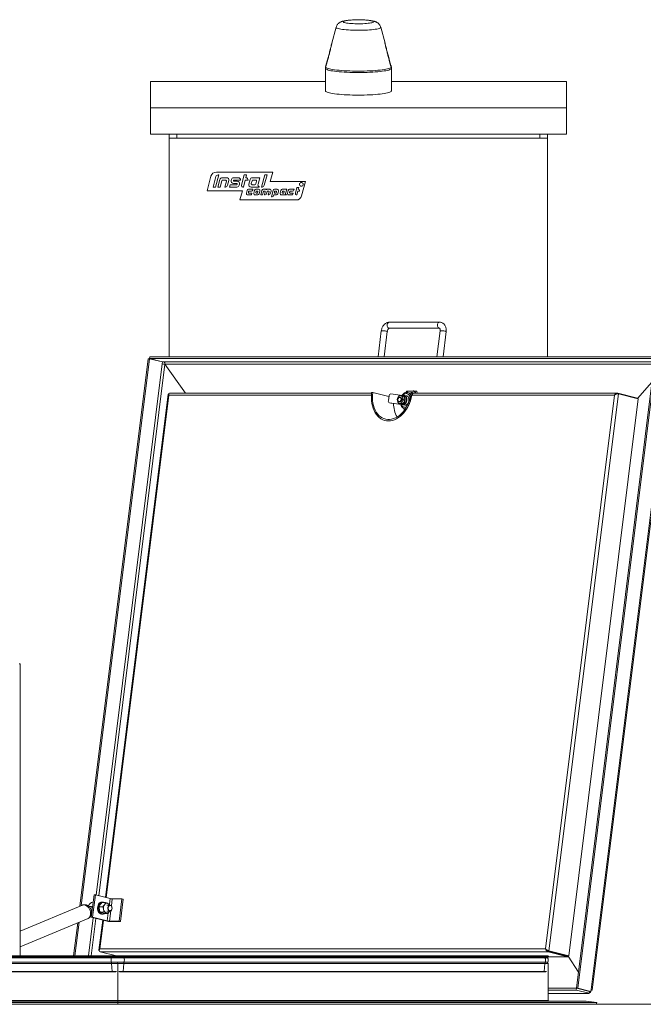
# Model space of a CAD drawing. Header units: millimetres. Extents: x 42 to 14105, y 484 to 9997.
# Tile 45 of 132: x 2131 to 2956, y 8696 to 9997. Entities that reach past the tile are written whole.
import ezdxf

# ---------------------------------------------------------------- set-up
doc = ezdxf.new("R2010")
doc.units = ezdxf.units.MM
doc.header["$LTSCALE"] = 25

msp = doc.modelspace()

# ---------------------------------------------------------------- linework, layer by layer
at = {"color": 7, "linetype": 'Continuous', "lineweight": 15}
for p, q in [((2549.639, 9987.18), (2543.941, 9966.007)), ((2614.26, 9966.007), (2608.562, 9987.18)), ((2535.601, 9934.914), (2535.601, 9932.931)), ((2535.601, 9932.931), (2535.601, 9903.183)), ((2535.894, 9936.1), (2535.627, 9935.11)), ((2536.157, 9936.553), (2536.508, 9936.553)), ((2622.044, 9936.553), (2621.693, 9936.553)), ((2622.574, 9935.11), (2622.308, 9936.1)), ((2622.601, 9932.931), (2622.601, 9934.914)), ((2622.601, 9903.183), (2622.601, 9932.931)), ((2535.601, 9915.688), (2304.101, 9915.688)), ((2304.101, 9880.688), (2304.101, 9915.688)), ((2854.101, 9915.688), (2622.601, 9915.688)), ((2854.101, 9880.688), (2854.101, 9915.688)), ((2854.101, 9880.688), (2304.101, 9880.688)), ((2304.101, 9845.688), (2304.101, 9880.688)), ((2854.101, 9845.688), (2854.101, 9880.688)), ((2854.101, 9845.688), (2304.101, 9845.688)), ((2329.101, 9845.688), (2329.101, 9840.688)), ((2329.101, 9840.688), (2329.101, 9551.61)), ((2329.101, 9840.688), (2829.101, 9840.688)), ((2339.101, 9840.688), (2339.101, 9845.688)), ((2819.101, 9845.688), (2819.101, 9840.688)), ((2829.101, 9840.688), (2829.101, 9845.688)), ((2829.101, 9840.688), (2829.101, 9551.61)), ((2379.101, 9771.16), (2384.212, 9790.234)), ((2387.16, 9776.066), (2390.823, 9789.737)), ((2390.226, 9776.066), (2394.498, 9792.009)), ((2391.319, 9795.688), (2465.783, 9795.688)), ((2393.785, 9792.009), (2394.498, 9792.009)), ((2398.931, 9788.33), (2404.847, 9788.33)), ((2414.261, 9788.33), (2420.285, 9788.33)), ((2424.573, 9778.381), (2428.225, 9792.009)), ((2428.225, 9792.009), (2431.291, 9792.009)), ((2430.305, 9788.33), (2431.291, 9792.009)), ((2438.79, 9788.33), (2448.701, 9788.33)), ((2446.401, 9779.745), (2448.701, 9788.33)), ((2450.934, 9776.066), (2455.206, 9792.009)), ((2454.609, 9778.338), (2458.272, 9792.009)), ((2455.206, 9792.009), (2458.272, 9792.009)), ((2462.497, 9783.424), (2465.783, 9795.688)), ((2387.16, 9776.066), (2390.226, 9776.066)), ((2393.292, 9776.066), (2395.97, 9786.057)), ((2393.292, 9776.066), (2396.358, 9776.066)), ((2396.358, 9776.066), (2398.58, 9784.354)), ((2399.764, 9785.264), (2403.357, 9785.264)), ((2402.491, 9776.066), (2404.541, 9783.72)), ((2402.491, 9776.066), (2403.204, 9776.066)), ((2406.165, 9778.338), (2407.809, 9784.47)), ((2408.623, 9776.066), (2409.444, 9779.132)), ((2408.623, 9776.066), (2418.534, 9776.066)), ((2409.444, 9779.132), (2418.172, 9779.132)), ((2410.892, 9784.537), (2411.3, 9786.057)), ((2413.854, 9780.677), (2418.257, 9780.677)), ((2413.949, 9784.503), (2414.031, 9784.809)), ((2414.542, 9783.731), (2418.945, 9783.731)), ((2414.624, 9785.264), (2423.351, 9785.264)), ((2418.764, 9779.586), (2418.849, 9779.905)), ((2421.496, 9778.338), (2421.906, 9779.871)), ((2426.35, 9776.066), (2427.019, 9776.066)), ((2427.019, 9776.066), (2429.483, 9785.264)), ((2429.483, 9785.264), (2433.371, 9785.264)), ((2434.185, 9779.925), (2435.828, 9786.057)), ((2437.147, 9776.066), (2447.868, 9776.066)), ((2437.452, 9780.676), (2438.438, 9784.354)), ((2438.637, 9779.132), (2442.229, 9779.132)), ((2439.623, 9785.264), (2443.215, 9785.264)), ((2443.414, 9780.04), (2444.4, 9783.72)), ((2447.868, 9776.066), (2447.868, 9776.556)), ((2450.934, 9776.066), (2451.647, 9776.066)), ((2462.497, 9783.424), (2509.1, 9783.424)), ((2495.737, 9767.957), (2497.746, 9775.452)), ((2497.746, 9775.452), (2500.199, 9775.452)), ((2499.541, 9773), (2500.199, 9775.452)), ((2509.1, 9783.424), (2503.989, 9764.35)), ((2379.101, 9771.16), (2425.704, 9771.16)), ((2422.418, 9758.896), (2425.704, 9771.16)), ((2430.978, 9767.957), (2431.964, 9771.636)), ((2432.755, 9765.641), (2437.716, 9765.641)), ((2433.674, 9768.866), (2434.003, 9770.092)), ((2433.741, 9773), (2439.688, 9773)), ((2434.267, 9768.094), (2438.373, 9768.094)), ((2434.595, 9770.547), (2437.619, 9770.547)), ((2437.716, 9765.641), (2438.373, 9768.094)), ((2439.396, 9771.91), (2439.688, 9773)), ((2440.789, 9767.957), (2441.775, 9771.636)), ((2442.566, 9765.641), (2446.116, 9765.641)), ((2443.486, 9768.866), (2443.814, 9770.092)), ((2443.552, 9773), (2447.102, 9773)), ((2444.078, 9768.094), (2445.261, 9768.094)), ((2444.407, 9770.547), (2445.59, 9770.547)), ((2445.854, 9768.548), (2446.182, 9769.775)), ((2447.893, 9767.005), (2448.879, 9770.684)), ((2449.98, 9765.641), (2451.587, 9771.636)), ((2449.98, 9765.641), (2452.433, 9765.641)), ((2452.433, 9765.641), (2453.626, 9770.092)), ((2453.363, 9773), (2456.913, 9773)), ((2454.218, 9770.547), (2455.401, 9770.547)), ((2454.886, 9765.641), (2455.993, 9769.775)), ((2454.886, 9765.641), (2455.927, 9765.641)), ((2457.505, 9772.228), (2457.59, 9772.545)), ((2457.704, 9767.005), (2458.531, 9770.092)), ((2458.183, 9773), (2461.819, 9773)), ((2459.124, 9770.547), (2460.307, 9770.547)), ((2459.791, 9765.641), (2460.899, 9769.775)), ((2459.791, 9765.641), (2460.833, 9765.641)), ((2462.61, 9767.005), (2463.596, 9770.684)), ((2464.04, 9763.188), (2466.303, 9771.636)), ((2464.04, 9763.188), (2465.079, 9763.188)), ((2466.856, 9764.552), (2467.148, 9765.641)), ((2467.148, 9765.641), (2470.644, 9765.641)), ((2468.014, 9768.866), (2468.343, 9770.092)), ((2468.08, 9773), (2471.63, 9773)), ((2468.606, 9768.094), (2469.789, 9768.094)), ((2468.935, 9770.547), (2470.118, 9770.547)), ((2470.382, 9768.548), (2470.71, 9769.775)), ((2472.421, 9767.005), (2473.407, 9770.684)), ((2475.622, 9767.957), (2476.608, 9771.636)), ((2477.399, 9765.641), (2484.199, 9765.641)), ((2478.318, 9768.866), (2478.647, 9770.092)), ((2478.385, 9773), (2484.332, 9773)), ((2478.911, 9768.094), (2480.094, 9768.094)), ((2479.239, 9770.547), (2480.422, 9770.547)), ((2480.686, 9768.548), (2481.015, 9769.775)), ((2482.873, 9767.556), (2484.332, 9773)), ((2484.199, 9765.641), (2484.199, 9765.887)), ((2485.433, 9767.957), (2486.419, 9771.636)), ((2487.21, 9765.641), (2492.171, 9765.641)), ((2488.13, 9768.866), (2488.458, 9770.092)), ((2488.196, 9773), (2494.143, 9773)), ((2488.722, 9768.094), (2492.828, 9768.094)), ((2489.05, 9770.547), (2492.074, 9770.547)), ((2492.171, 9765.641), (2492.828, 9768.094)), ((2493.851, 9771.91), (2494.143, 9773)), ((2497.514, 9765.641), (2497.57, 9765.641)), ((2497.57, 9765.641), (2498.884, 9770.547)), ((2498.884, 9770.547), (2501.337, 9770.547)), ((2499.541, 9773), (2499.597, 9773)), ((2501.337, 9770.547), (2501.374, 9770.684)), ((2422.418, 9758.896), (2496.882, 9758.896)), ((2686.426, 9597.321), (2619.957, 9597.321)), ((2609.349, 9585.938), (2605.069, 9551.61)), ((2613.131, 9551.61), (2617.288, 9584.948)), ((2619.957, 9589.321), (2686.426, 9589.321)), ((2687.131, 9585.938), (2682.851, 9551.61)), ((2686.426, 9589.321), (2686.338, 9589.323)), ((2690.913, 9551.61), (2695.069, 9584.948)), ((2210.779, 8825.231), (2301.029, 9549.078)), ((2212.644, 8826.012), (2302.797, 9549.078)), ((2235.792, 8839.126), (2323.386, 9541.664)), ((2302.797, 9549.078), (2301.029, 9549.078)), ((2320.032, 9544.78), (2302.797, 9549.078)), ((2302.856, 9549.148), (2303.163, 9551.61)), ((2302.856, 9549.148), (2970.972, 9549.148)), ((2302.856, 9549.148), (2320.091, 9544.85)), ((2303.163, 9551.61), (2971.279, 9551.61)), ((2320.032, 9544.78), (2319.703, 9542.142)), ((2319.877, 9542.098), (2319.703, 9542.142)), ((2321.985, 9544.85), (2320.091, 9544.85)), ((2321.985, 9544.85), (2322.159, 9544.806)), ((2323.416, 9541.91), (2323.386, 9541.664)), ((2350.654, 9503.704), (2323.416, 9541.91)), ((2323.416, 9541.91), (2323.593, 9541.91)), ((2323.593, 9541.91), (2970.119, 9541.91)), ((2971.013, 9549.078), (2867.275, 8717.055)), ((2972.781, 9549.078), (2869.042, 8717.055)), ((2886.78, 8715.352), (2989.861, 9542.098)), ((2888.206, 8714.733), (2991.287, 9541.479)), ((2948.11, 9496.348), (2967.142, 9518.034)), ((2327.73, 9502.242), (2244.772, 8836.887)), ((2596.533, 9503.704), (2329.385, 9503.704)), ((2598.014, 9504.258), (2596.6, 9504.258)), ((2598.014, 9504.258), (2619.44, 9498.915)), ((2622.136, 9502.68), (2637.452, 9500.606)), ((2648.921, 9503.684), (2643.951, 9504.503)), ((2644.823, 9506.288), (2651.336, 9506.404)), ((2650.41, 9504.258), (2648.996, 9504.258)), ((2650.41, 9504.258), (2652.634, 9503.704)), ((2921.64, 9503.704), (2652.418, 9503.704)), ((2655.9, 9506.065), (2654.107, 9506.36)), ((2654.528, 9503.715), (2654.532, 9503.704)), ((2830.981, 8766.204), (2922.783, 9502.492)), ((2922.095, 9503.651), (2921.972, 9502.666)), ((2922.423, 9502.553), (2921.972, 9502.666)), ((2948.209, 9497.139), (2922.095, 9503.651)), ((2922.783, 9502.492), (2948.896, 9495.98)), ((2596.284, 9500.812), (2328.565, 9500.812)), ((2618.711, 9494.063), (2619.602, 9499.995)), ((2620.312, 9490.82), (2622.068, 9490.531)), ((2635.669, 9488.74), (2620.354, 9490.813)), ((2622.11, 9490.525), (2620.354, 9490.813)), ((2622.11, 9490.525), (2622.068, 9490.531)), ((2637.425, 9488.451), (2622.11, 9490.525)), ((2630.457, 9495.154), (2630.884, 9496.425)), ((2630.632, 9493.917), (2630.457, 9495.154)), ((2631.392, 9491.424), (2630.632, 9493.917)), ((2630.884, 9496.425), (2632.137, 9498.845)), ((2631.992, 9490.116), (2631.392, 9491.424)), ((2633.814, 9489.816), (2631.992, 9490.116)), ((2632.808, 9490.114), (2631.992, 9490.116)), ((2632.023, 9492.71), (2634.368, 9492.71)), ((2632.023, 9492.71), (2634.821, 9492.25)), ((2632.137, 9498.845), (2632.99, 9500.046)), ((2634.777, 9497.677), (2632.432, 9497.677)), ((2634.821, 9490.042), (2632.808, 9490.114)), ((2632.99, 9500.046), (2633.805, 9500.044)), ((2633.805, 9500.044), (2635.818, 9499.972)), ((2633.814, 9489.816), (2635.055, 9489.744)), ((2634.368, 9492.71), (2635.281, 9492.56)), ((2634.777, 9497.677), (2635.69, 9497.526)), ((2636.062, 9489.97), (2634.821, 9490.042)), ((2637.068, 9489.672), (2635.055, 9489.744)), ((2635.312, 9487.64), (2635.402, 9488.725)), ((2635.312, 9487.64), (2635.881, 9488.312)), ((2637.425, 9488.451), (2635.669, 9488.74)), ((2635.818, 9499.972), (2637.059, 9499.9)), ((2635.909, 9488.656), (2635.881, 9488.312)), ((2636.489, 9491.241), (2636.062, 9489.97)), ((2637.884, 9489.671), (2636.062, 9489.97)), ((2637.742, 9493.662), (2636.489, 9491.241)), ((2637.059, 9499.9), (2637.234, 9498.663)), ((2638.881, 9499.6), (2637.059, 9499.9)), ((2637.068, 9489.672), (2637.884, 9489.671)), ((2637.234, 9498.663), (2637.994, 9496.17)), ((2639.292, 9500.304), (2637.536, 9500.593)), ((2638.595, 9494.862), (2637.742, 9493.662)), ((2637.884, 9489.671), (2638.736, 9490.871)), ((2637.994, 9496.17), (2638.595, 9494.862)), ((2640.417, 9494.562), (2638.595, 9494.862)), ((2639.99, 9493.292), (2638.736, 9490.871)), ((2639.482, 9498.293), (2638.881, 9499.6)), ((2639.482, 9498.293), (2640.242, 9495.8)), ((2642.496, 9500.048), (2639.686, 9500.511)), ((2639.99, 9493.292), (2640.417, 9494.562)), ((2640.417, 9494.562), (2640.242, 9495.8)), ((2646.627, 9493.992), (2647.073, 9499.414)), ((2647.073, 9499.414), (2648.093, 9499.642)), ((2917.585, 9500.812), (2649.867, 9500.812)), ((2826.354, 8769.099), (2917.585, 9500.812)), ((2857.094, 8759.692), (2948.896, 9495.98)), ((2948.209, 9497.139), (2948.089, 9496.181)), ((2637.649, 9488.141), (2640.458, 9487.679)), ((2639.664, 9482.16), (2639.272, 9483.31)), ((2639.994, 9481.391), (2639.664, 9482.16)), ((2640.408, 9482.992), (2641.181, 9482.865)), ((2130.773, 9145.952), (2131.944, 9145.952)), ((2131.944, 8759.624), (2131.944, 9145.952)), ((2229.585, 8840.233), (2225.901, 8810.689)), ((2231.353, 8840.233), (2227.669, 8810.689)), ((2231.353, 8840.233), (2229.585, 8840.233)), ((2250.851, 8835.371), (2231.353, 8840.233)), ((2214.508, 8826.792), (2131.944, 8792.223)), ((2223.481, 8825.129), (2222.977, 8824.918)), ((2236.353, 8824.696), (2237.792, 8827.387)), ((2241.118, 8824.696), (2236.353, 8824.696)), ((2241.088, 8830.856), (2239.956, 8830.856)), ((2244.818, 8830.078), (2240.053, 8830.078)), ((2244.818, 8830.078), (2243.378, 8827.387)), ((2250.563, 8826.856), (2246.674, 8826.856)), ((2249.963, 8828.237), (2247.801, 8829.158)), ((2250.438, 8826.856), (2249.963, 8828.237)), ((2266.386, 8835.023), (2253.658, 8835.023)), ((2266.386, 8835.023), (2262.702, 8805.479)), ((2268.127, 8834.589), (2264.443, 8805.045)), ((2268.127, 8834.589), (2266.386, 8835.023)), ((2226.357, 8815.59), (2226.504, 8815.523)), ((2226.472, 8816.624), (2226.651, 8816.699)), ((2242.564, 8817.475), (2237.799, 8817.475)), ((2239.956, 8814.856), (2241.088, 8814.856)), ((2242.944, 8815.634), (2239.961, 8816.554)), ((2242.564, 8817.475), (2245.547, 8816.554)), ((2247.709, 8815.634), (2242.944, 8815.634)), ((2246.674, 8818.856), (2250.563, 8818.856)), ((2247.709, 8815.634), (2249.969, 8818.325)), ((2250.297, 8818.856), (2249.969, 8818.325)), ((2131.944, 8771.624), (2221.846, 8809.267)), ((2202.599, 8759.624), (2208.069, 8803.498)), ((2204.366, 8759.624), (2209.934, 8804.279)), ((2225.879, 8759.624), (2232.055, 8809.154)), ((2227.669, 8810.689), (2225.901, 8810.689)), ((2245.4, 8805.826), (2225.901, 8810.689)), ((2247.167, 8805.826), (2227.669, 8810.689)), ((2241.035, 8806.915), (2236.098, 8767.319)), ((2245.4, 8805.826), (2247.167, 8805.826)), ((2262.702, 8805.479), (2249.974, 8805.479)), ((2249.974, 8805.479), (2251.715, 8805.045)), ((2264.443, 8805.045), (2251.715, 8805.045)), ((2264.443, 8805.045), (2262.702, 8805.479)), ((2252.453, 8759.624), (1939.028, 8759.624)), ((2237.334, 8769.099), (2826.354, 8769.099)), ((2237.699, 8765.045), (2830.004, 8765.045)), ((2259.436, 8759.624), (2237.699, 8765.045)), ((2269.352, 8759.624), (2252.453, 8759.624)), ((2826.022, 8759.624), (2269.352, 8759.624)), ((2829.522, 8759.624), (2826.022, 8759.624)), ((2827.877, 8767.801), (2828.226, 8767.524)), ((2830.004, 8765.045), (2830.127, 8766.03)), ((2830.004, 8765.045), (2856.118, 8758.533)), ((2830.127, 8766.03), (2856.241, 8759.518)), ((2830.981, 8766.204), (2830.274, 8766.204)), ((2856.387, 8759.692), (2830.274, 8766.204)), ((2857.094, 8759.692), (2830.981, 8766.204)), ((2855.881, 8759.818), (2856.042, 8759.567)), ((2856.118, 8758.533), (2856.241, 8759.518)), ((2857.094, 8759.692), (2856.387, 8759.692)), ((2252.078, 8758.344), (1938.653, 8758.344)), ((2252.501, 8751.391), (1939.076, 8751.391)), ((2252.854, 8757.247), (1939.428, 8757.247)), ((2252.879, 8749.61), (1939.454, 8749.61)), ((2269.727, 8758.344), (2252.078, 8758.344)), ((2252.078, 8758.344), (2252.854, 8757.247)), ((2269.304, 8751.391), (2252.501, 8751.391)), ((2268.952, 8757.247), (2252.854, 8757.247)), ((2268.926, 8749.61), (2252.879, 8749.61)), ((2252.879, 8749.61), (2253.661, 8739.096)), ((2260.622, 8749.925), (2260.903, 8749.925)), ((2260.903, 8749.925), (2260.903, 8700.661)), ((2260.903, 8749.925), (2261.183, 8749.925)), ((2268.926, 8749.61), (2268.145, 8739.096)), ((2825.596, 8749.61), (2268.926, 8749.61)), ((2269.727, 8758.344), (2268.952, 8757.247)), ((2825.621, 8757.247), (2268.952, 8757.247)), ((2825.974, 8751.391), (2269.304, 8751.391)), ((2826.397, 8758.344), (2269.727, 8758.344)), ((2825.596, 8749.61), (2824.814, 8739.096)), ((2826.397, 8758.344), (2825.621, 8757.247)), ((2828.955, 8757.247), (2825.621, 8757.247)), ((2828.955, 8757.247), (2830.052, 8758.344)), ((2828.959, 8749.925), (2830.124, 8749.925)), ((2830.124, 8700.661), (2830.124, 8749.925)), ((2830.19, 8758.533), (2856.118, 8758.533)), ((2856.214, 8759.301), (2869.893, 8738.059)), ((2253.661, 8739.096), (1940.235, 8739.096)), ((1940.763, 8738.425), (2254.188, 8738.425)), ((2254.188, 8738.425), (2258.394, 8738.425)), ((2263.411, 8738.425), (2267.617, 8738.425)), ((2267.617, 8738.425), (2824.287, 8738.425)), ((2824.814, 8739.096), (2268.145, 8739.096)), ((2824.287, 8738.425), (2826.731, 8738.425)), ((2867.216, 8716.985), (2830.124, 8716.985)), ((2866.909, 8714.523), (2830.124, 8714.523)), ((2830.124, 8710.106), (2883.037, 8710.106)), ((2867.216, 8716.985), (2866.909, 8714.523)), ((2866.909, 8714.523), (2884.144, 8710.225)), ((2867.216, 8716.985), (2884.451, 8712.687)), ((2884.51, 8712.757), (2867.275, 8717.055)), ((2867.275, 8717.055), (2869.042, 8717.055)), ((2869.042, 8717.055), (2886.277, 8712.757)), ((2876.831, 8714.672), (2876.493, 8714.672)), ((2882.249, 8710.225), (2884.144, 8710.225)), ((2882.249, 8710.225), (2882.423, 8710.182)), ((2883.886, 8712.912), (2883.799, 8712.85)), ((2884.451, 8712.687), (2884.144, 8710.225)), ((2884.51, 8712.757), (2886.277, 8712.757)), ((2886.277, 8712.757), (2886.606, 8715.396)), ((2886.508, 8714.153), (2886.354, 8713.375)), ((2886.498, 8714.094), (2886.446, 8714.112)), ((2886.779, 8714.094), (2886.457, 8714.196)), ((2886.77, 8714.109), (2886.458, 8714.205)), ((2886.498, 8714.094), (2886.779, 8714.094)), ((2886.502, 8714.559), (2886.817, 8714.484)), ((2886.78, 8715.352), (2886.606, 8715.396)), ((2886.817, 8714.484), (2886.77, 8714.109)), ((2886.77, 8714.109), (2886.779, 8714.094)), ((1429.101, 8695.688), (3729.101, 8695.688)), ((2260.903, 8698.15), (1556.932, 8698.15)), ((2260.903, 8699.876), (1570.77, 8699.876)), ((1571.565, 8699.925), (2260.903, 8699.925)), ((2260.903, 8700.661), (1620.971, 8700.661)), ((2260.903, 8699.925), (2260.903, 8700.661)), ((2830.124, 8700.661), (2260.903, 8700.661)), ((2260.903, 8700.661), (2260.903, 8699.925)), ((2260.903, 8699.925), (2260.903, 8699.876)), ((2260.903, 8699.925), (2879.53, 8699.925)), ((2260.903, 8699.876), (2260.903, 8699.925)), ((2260.903, 8699.876), (2260.903, 8698.15)), ((2880.325, 8699.876), (2260.903, 8699.876)), ((2260.903, 8698.15), (2260.903, 8695.688)), ((2894.162, 8698.15), (2260.903, 8698.15)), ((2894.162, 8698.15), (2880.325, 8699.876)), ((2893.548, 8695.688), (2894.162, 8698.15))]:
    msp.add_line(p, q, dxfattribs=at)
at = {"color": 8, "linetype": 'Continuous', "lineweight": 15}
for p, q in [((2539.101, 9946.123), (2539.101, 9947.418)), ((2619.101, 9946.123), (2619.101, 9947.418)), ((2319.877, 9542.098), (2232.337, 8839.988)), ((2970.48, 9544.806), (2322.159, 9544.806)), ((2921.972, 9502.666), (2921.259, 9502.666)), ((2328.565, 9500.812), (2245.755, 8836.642)), ((2250.851, 8835.371), (2249.962, 8828.238)), ((2253.658, 8835.023), (2252.504, 8825.766)), ((2248.509, 8816.586), (2247.167, 8805.826)), ((2251.683, 8819.183), (2249.974, 8805.479)), ((2228.6, 8810.016), (2222.317, 8759.624)), ((2242.018, 8806.669), (2237.334, 8769.099)), ((2828.919, 8749.61), (2825.596, 8749.61)), ((2829.454, 8751.391), (2825.974, 8751.391)), ((2830.052, 8758.344), (2826.397, 8758.344)), ((2259.36, 8739.096), (2253.661, 8739.096)), ((2268.145, 8739.096), (2262.445, 8739.096)), ((2827.697, 8739.096), (2824.814, 8739.096)), ((2830.124, 8710.182), (2882.423, 8710.182)), ((2882.429, 8710.225), (2882.423, 8710.182)), ((2886.601, 8715.352), (2886.78, 8715.352))]:
    msp.add_line(p, q, dxfattribs=at)
at = {"color": 7, "linetype": 'Continuous', "lineweight": 15, "flags": 128}
for points in [[(2559.283, 9994.408), (2559.46, 9994.066), (2559.988, 9993.73), (2560.856, 9993.407), (2562.05, 9993.1), (2563.548, 9992.818), (2565.324, 9992.564), (2567.345, 9992.342), (2569.577, 9992.158), (2571.978, 9992.014), (2574.507, 9991.912), (2577.117, 9991.855), (2579.763, 9991.843), (2582.397, 9991.878), (2584.972, 9991.957), (2587.442, 9992.08), (2589.764, 9992.245), (2591.895, 9992.449), (2593.798, 9992.687), (2595.439, 9992.956), (2596.788, 9993.251), (2597.821, 9993.567), (2598.521, 9993.897), (2598.874, 9994.237), (2598.874, 9994.58), (2598.521, 9994.92), (2597.821, 9995.25), (2596.788, 9995.566), (2595.439, 9995.861), (2594.321, 9996.052)], [(2563.881, 9996.052), (2563.548, 9995.999), (2562.05, 9995.716), (2560.856, 9995.41), (2559.988, 9995.086), (2559.46, 9994.751), (2559.283, 9994.408)], [(2539.101, 9947.418), (2537.862, 9942.847), (2536.157, 9936.553)], [(2536.157, 9935.258), (2537.862, 9941.553), (2539.101, 9946.123)], [(2619.101, 9947.418), (2620.339, 9942.847), (2622.044, 9936.553)], [(2622.044, 9935.258), (2620.339, 9941.553), (2619.101, 9946.123)], [(2535.601, 9932.931), (2535.644, 9932.678), (2535.994, 9932.174), (2536.691, 9931.677), (2537.73, 9931.19), (2539.101, 9930.717), (2540.795, 9930.261), (2542.797, 9929.827), (2545.091, 9929.418), (2547.659, 9929.038), (2550.48, 9928.688), (2553.532, 9928.373), (2556.79, 9928.095), (2560.227, 9927.855), (2563.816, 9927.656), (2567.528, 9927.5), (2571.333, 9927.388), (2575.201, 9927.32), (2579.101, 9927.297)], [(2535.601, 9932.931), (2535.644, 9932.678), (2535.994, 9932.174), (2536.691, 9931.677), (2537.73, 9931.19), (2539.101, 9930.717), (2540.795, 9930.261), (2542.797, 9929.827), (2545.091, 9929.418), (2547.659, 9929.038), (2550.48, 9928.688), (2553.532, 9928.373), (2556.79, 9928.095), (2560.227, 9927.855), (2563.816, 9927.656), (2567.528, 9927.5), (2571.333, 9927.388), (2575.201, 9927.32), (2579.101, 9927.297)], [(2535.627, 9935.11), (2535.644, 9934.661), (2535.994, 9934.158), (2536.691, 9933.66), (2537.73, 9933.173), (2539.101, 9932.7), (2540.795, 9932.245), (2542.797, 9931.811), (2545.091, 9931.401), (2547.659, 9931.021), (2550.48, 9930.671), (2553.532, 9930.356), (2556.79, 9930.078), (2560.227, 9929.838), (2563.816, 9929.64), (2567.528, 9929.484), (2571.333, 9929.371), (2575.201, 9929.303), (2579.101, 9929.281)], [(2579.101, 9929.281), (2583, 9929.303), (2586.868, 9929.371), (2590.673, 9929.484), (2594.385, 9929.64), (2597.975, 9929.838), (2601.412, 9930.078), (2604.669, 9930.356), (2607.721, 9930.671), (2610.542, 9931.021), (2613.11, 9931.401), (2615.405, 9931.811), (2617.407, 9932.245), (2619.1, 9932.7), (2620.472, 9933.173), (2621.51, 9933.66), (2622.207, 9934.158), (2622.557, 9934.661), (2622.574, 9935.11)], [(2579.101, 9927.297), (2583, 9927.32), (2586.868, 9927.388), (2590.673, 9927.5), (2594.385, 9927.656), (2597.975, 9927.855), (2601.412, 9928.095), (2604.669, 9928.373), (2607.721, 9928.688), (2610.542, 9929.038), (2613.11, 9929.418), (2615.405, 9929.827), (2617.407, 9930.261), (2619.1, 9930.717), (2620.472, 9931.19), (2621.51, 9931.677), (2622.207, 9932.174), (2622.557, 9932.678), (2622.601, 9932.931)], [(2579.101, 9927.297), (2583, 9927.32), (2586.868, 9927.388), (2590.673, 9927.5), (2594.385, 9927.656), (2597.975, 9927.855), (2601.412, 9928.095), (2604.669, 9928.373), (2607.721, 9928.688), (2610.542, 9929.038), (2613.11, 9929.418), (2615.405, 9929.827), (2617.407, 9930.261), (2619.1, 9930.717), (2620.472, 9931.19), (2621.51, 9931.677), (2622.207, 9932.174), (2622.557, 9932.678), (2622.601, 9932.931)], [(2535.601, 9903.183), (2535.644, 9902.93), (2535.994, 9902.427), (2536.691, 9901.93), (2537.73, 9901.442), (2539.101, 9900.969), (2540.795, 9900.514), (2542.797, 9900.08), (2545.091, 9899.671), (2547.659, 9899.29), (2550.48, 9898.941), (2553.532, 9898.626), (2556.79, 9898.347), (2560.227, 9898.108), (2563.816, 9897.909), (2567.528, 9897.753), (2571.333, 9897.64), (2575.201, 9897.573), (2579.101, 9897.55)], [(2579.101, 9897.55), (2583, 9897.573), (2586.868, 9897.64), (2590.673, 9897.753), (2594.385, 9897.909), (2597.975, 9898.108), (2601.412, 9898.347), (2604.669, 9898.626), (2607.721, 9898.941), (2610.542, 9899.29), (2613.11, 9899.671), (2615.405, 9900.08), (2617.407, 9900.514), (2619.1, 9900.969), (2620.472, 9901.442), (2621.51, 9901.93), (2622.207, 9902.427), (2622.557, 9902.93), (2622.601, 9903.183)], [(2596.6, 9504.258), (2596.271, 9500.586), (2596.205, 9496.948), (2596.402, 9493.381), (2596.86, 9489.918), (2597.574, 9486.594), (2598.538, 9483.44), (2599.743, 9480.487), (2601.176, 9477.762), (2602.825, 9475.292), (2604.672, 9473.102), (2606.701, 9471.211), (2608.892, 9469.639), (2611.224, 9468.4), (2613.674, 9467.507), (2616.218, 9466.967), (2618.833, 9466.787), (2621.493, 9466.967), (2624.172, 9467.507), (2626.844, 9468.4), (2629.485, 9469.639), (2632.068, 9471.211), (2634.568, 9473.102), (2636.962, 9475.292), (2639.226, 9477.762), (2641.339, 9480.487), (2643.28, 9483.44), (2645.031, 9486.594), (2646.574, 9489.918), (2647.896, 9493.381), (2648.982, 9496.948), (2649.823, 9500.586), (2650.41, 9504.258)], [(2648.996, 9504.258), (2648.418, 9500.667), (2647.583, 9497.112), (2646.502, 9493.63), (2645.185, 9490.258), (2643.645, 9487.029), (2641.899, 9483.977), (2639.963, 9481.133), (2637.859, 9478.527), (2635.608, 9476.184), (2633.232, 9474.129), (2630.757, 9472.384), (2628.207, 9470.966), (2625.609, 9469.889), (2622.99, 9469.166), (2620.375, 9468.802), (2617.793, 9468.802), (2615.269, 9469.166), (2612.83, 9469.889), (2610.501, 9470.966), (2608.305, 9472.384), (2606.265, 9474.129), (2604.401, 9476.184), (2602.734, 9478.527), (2601.28, 9481.133), (2600.054, 9483.977), (2599.069, 9487.029), (2598.334, 9490.258), (2597.858, 9493.63), (2597.645, 9497.112), (2597.697, 9500.667), (2598.014, 9504.258)], [(2636.836, 9500.689), (2637.41, 9501.467), (2638.682, 9502.787), (2640.085, 9503.767), (2641.566, 9504.371), (2643.071, 9504.575), (2644.542, 9504.371), (2645.925, 9503.767), (2647.166, 9502.787), (2648.22, 9501.467), (2648.487, 9501.023)], [(2647.073, 9499.414), (2646.28, 9500.758), (2645.288, 9501.817), (2644.14, 9502.549), (2642.881, 9502.923), (2641.565, 9502.923), (2640.245, 9502.549), (2638.976, 9501.817), (2637.81, 9500.758), (2637.648, 9500.575)], [(2647.842, 9503.862), (2648.592, 9503.832), (2648.884, 9503.792)], [(2649.867, 9500.812), (2649.037, 9497.156), (2647.96, 9493.57), (2646.645, 9490.087), (2645.106, 9486.741), (2643.356, 9483.566), (2641.414, 9480.592), (2639.298, 9477.848), (2637.029, 9475.36), (2634.629, 9473.152), (2632.12, 9471.247), (2629.528, 9469.662), (2626.877, 9468.413), (2624.194, 9467.512), (2621.504, 9466.968), (2618.833, 9466.787), (2616.208, 9466.968), (2613.653, 9467.512), (2611.194, 9468.413), (2608.855, 9469.662), (2606.658, 9471.247), (2604.625, 9473.152), (2602.774, 9475.36), (2601.126, 9477.848), (2599.694, 9480.592), (2598.494, 9483.566), (2597.536, 9486.741), (2596.831, 9490.087), (2596.385, 9493.57), (2596.202, 9497.156), (2596.284, 9500.812)], [(2634.068, 9492.064), (2633.357, 9492.243), (2632.936, 9492.56)], [(2633.537, 9497.677), (2633.818, 9497.843), (2634.558, 9498.023), (2635.269, 9497.843), (2635.865, 9497.326), (2636.273, 9496.533), (2636.445, 9495.561), (2636.36, 9494.526), (2636.027, 9493.553), (2635.489, 9492.761), (2634.808, 9492.243), (2634.068, 9492.064), (2634.068, 9492.064)], [(2637.452, 9500.606), (2638.502, 9500.258), (2639.421, 9499.529), (2640.144, 9498.469), (2640.624, 9497.15), (2640.826, 9495.662), (2640.738, 9494.107), (2640.365, 9492.592), (2639.732, 9491.217), (2638.884, 9490.078), (2637.877, 9489.252), (2636.781, 9488.796), (2635.669, 9488.74)], [(2638.386, 9500.453), (2639.18, 9500.552), (2640.226, 9500.371), (2641.181, 9499.839), (2641.991, 9498.986), (2642.607, 9497.863), (2642.994, 9496.534), (2643.129, 9495.076), (2643.006, 9493.576), (2642.63, 9492.119), (2642.024, 9490.789), (2641.223, 9489.666), (2640.273, 9488.813), (2639.23, 9488.281), (2638.155, 9488.1), (2637.109, 9488.281), (2636.493, 9488.578)], [(2639.292, 9500.304), (2640.258, 9499.968), (2641.177, 9499.239), (2641.9, 9498.179), (2642.379, 9496.861), (2642.582, 9495.373), (2642.493, 9493.819), (2642.12, 9492.302), (2641.488, 9490.928), (2640.64, 9489.789), (2639.633, 9488.963), (2638.537, 9488.507), (2637.425, 9488.451)], [(2640.458, 9487.679), (2640.964, 9487.637), (2642.04, 9487.818), (2643.083, 9488.351), (2644.032, 9489.203), (2644.833, 9490.327), (2645.439, 9491.656), (2645.815, 9493.113), (2645.939, 9494.614), (2645.803, 9496.071), (2645.416, 9497.4), (2644.8, 9498.523), (2643.991, 9499.376), (2643.036, 9499.908), (2642.496, 9500.048)], [(2640.22, 9481.483), (2640.01, 9481.724), (2639.664, 9482.16)], [(2239.956, 8830.856), (2239.931, 8830.856), (2238.715, 8830.661), (2237.558, 8830.101), (2236.513, 8829.202), (2235.628, 8828.007), (2234.947, 8826.571), (2234.499, 8824.961), (2234.307, 8823.253)], [(2243.522, 8830.078), (2243.44, 8830.132), (2242.279, 8830.677), (2241.062, 8830.856), (2239.847, 8830.661), (2238.689, 8830.101), (2237.644, 8829.202), (2236.76, 8828.007), (2236.078, 8826.571), (2235.63, 8824.961), (2235.438, 8823.253)], [(2250.231, 8826.828), (2251.074, 8826.79), (2251.871, 8826.402), (2252.552, 8825.699), (2253.057, 8824.744), (2253.339, 8823.621), (2253.375, 8822.429), (2253.161, 8821.276), (2252.717, 8820.263), (2252.081, 8819.48), (2251.31, 8818.998), (2250.472, 8818.858), (2249.643, 8819.073), (2248.896, 8819.625), (2248.296, 8820.463), (2247.898, 8821.515), (2247.737, 8822.685), (2247.827, 8823.871), (2248.16, 8824.966), (2248.707, 8825.874), (2249.418, 8826.514), (2250.231, 8826.828)], [(2250.626, 8826.332), (2249.844, 8826.01), (2249.178, 8825.347), (2248.7, 8824.414), (2248.463, 8823.312), (2248.491, 8822.16), (2248.782, 8821.084), (2249.305, 8820.2), (2250.002, 8819.604), (2250.798, 8819.36), (2251.607, 8819.495), (2252.342, 8819.994), (2252.921, 8820.804), (2253.284, 8821.835), (2253.39, 8822.978), (2253.228, 8824.107), (2252.815, 8825.101), (2252.197, 8825.851), (2251.44, 8826.277), (2250.626, 8826.332)], [(2234.307, 8823.253), (2234.378, 8821.526), (2234.711, 8819.861), (2235.289, 8818.336), (2236.085, 8817.023), (2237.062, 8815.983), (2238.175, 8815.263), (2239.37, 8814.899), (2239.956, 8814.856)], [(2235.438, 8823.253), (2235.51, 8821.526), (2235.842, 8819.861), (2236.42, 8818.336), (2237.216, 8817.023), (2238.193, 8815.983), (2239.306, 8815.263), (2240.502, 8814.899), (2241.725, 8814.907), (2242.918, 8815.286), (2243.522, 8815.634)], [(2886.78, 8715.352), (2887.387, 8715.184), (2887.837, 8715.023), (2888.114, 8714.874), (2888.207, 8714.743), (2888.114, 8714.635), (2887.837, 8714.554), (2887.387, 8714.503), (2886.781, 8714.484)]]:
    msp.add_lwpolyline(points, dxfattribs=at)
at = {"color": 8, "linetype": 'Continuous', "lineweight": 15, "flags": 128}
for points in [[(2549.639, 9987.18), (2549.621, 9987.047), (2549.8, 9986.628), (2550.335, 9986.213), (2551.218, 9985.808), (2552.441, 9985.419), (2553.986, 9985.049), (2555.837, 9984.703), (2557.97, 9984.386), (2560.36, 9984.101), (2562.977, 9983.852), (2565.79, 9983.641), (2568.764, 9983.473), (2571.864, 9983.347), (2575.052, 9983.266), (2578.288, 9983.231), (2581.535, 9983.243), (2584.752, 9983.301), (2587.901, 9983.404), (2590.942, 9983.552), (2593.84, 9983.742), (2596.559, 9983.971), (2599.067, 9984.239), (2601.331, 9984.54), (2603.326, 9984.872), (2605.027, 9985.231), (2606.413, 9985.611), (2607.468, 9986.009), (2608.178, 9986.419), (2608.535, 9986.837), (2608.562, 9987.18)], [(2619.957, 9589.321), (2619.676, 9589.341), (2618.859, 9589.635), (2618.139, 9590.257), (2617.582, 9591.151), (2617.235, 9592.238), (2617.13, 9593.421), (2617.276, 9594.595), (2617.661, 9595.656), (2618.25, 9596.51), (2618.99, 9597.08), (2619.816, 9597.316), (2619.957, 9597.321)], [(2686.338, 9589.323), (2686.144, 9589.341), (2685.327, 9589.635), (2684.607, 9590.257), (2684.05, 9591.151), (2683.703, 9592.238), (2683.598, 9593.421), (2683.744, 9594.595), (2684.129, 9595.656), (2684.718, 9596.51), (2685.458, 9597.08), (2686.285, 9597.316), (2686.453, 9597.321)], [(2617.288, 9584.948), (2617.266, 9585.01), (2616.969, 9585.189), (2616.347, 9585.391), (2615.456, 9585.597), (2614.375, 9585.79), (2613.2, 9585.952), (2612.036, 9586.068), (2610.986, 9586.129), (2610.142, 9586.129), (2609.581, 9586.068), (2609.353, 9585.952), (2609.349, 9585.938)], [(2687.131, 9585.938), (2687.134, 9585.952), (2687.363, 9586.068), (2687.924, 9586.129), (2688.767, 9586.129), (2689.818, 9586.068), (2690.982, 9585.952), (2692.157, 9585.79), (2693.238, 9585.597), (2694.129, 9585.391), (2694.751, 9585.189), (2695.048, 9585.01), (2695.069, 9584.948)], [(2224.895, 8818.03), (2224.394, 8819.807), (2223.653, 8821.516), (2222.703, 8823.091), (2221.579, 8824.471), (2220.324, 8825.604), (2218.986, 8826.445), (2217.617, 8826.964), (2216.27, 8827.139), (2214.996, 8826.964), (2214.508, 8826.792)], [(2221.846, 8809.267), (2222.51, 8809.614), (2223.495, 8810.456), (2224.276, 8811.589), (2224.822, 8812.969), (2225.113, 8814.544), (2225.138, 8816.253), (2224.895, 8818.03)], [(2252.453, 8759.624), (2252.25, 8759.567), (2252.078, 8759.405), (2251.963, 8759.161), (2251.923, 8758.874), (2251.963, 8758.588), (2252.078, 8758.344)], [(2269.352, 8759.624), (2269.555, 8759.567), (2269.727, 8759.405), (2269.842, 8759.161), (2269.883, 8758.874), (2269.842, 8758.588), (2269.727, 8758.344)], [(2826.022, 8759.624), (2826.225, 8759.567), (2826.397, 8759.405), (2826.512, 8759.161), (2826.552, 8758.874), (2826.512, 8758.588), (2826.397, 8758.344)]]:
    msp.add_lwpolyline(points, dxfattribs=at)
at = {"color": 7, "linetype": 'Continuous', "lineweight": 15}
msp.add_circle((2503.628, 9779.604), 2.453, dxfattribs=at)
for centre, radius, start, end in [((2579.101, 9898.046), 99.181, 81.172652, 98.827348), ((2536.759, 9935.905), 0.884, 132.889048, 227.110952), ((2621.442, 9935.905), 0.884, 312.889048, 47.110952), ((2391.319, 9788.33), 7.358, 90, 165), ((2393.785, 9788.943), 3.066, 90, 165), ((2398.931, 9785.264), 3.066, 90, 165), ((2404.847, 9785.264), 3.066, 345, 90), ((2414.261, 9785.264), 3.066, 90, 165), ((2420.285, 9785.264), 3.066, 0, 90), ((2430.305, 9785.264), 3.066, 0, 90), ((2438.79, 9785.264), 3.066, 90, 165), ((2399.764, 9784.037), 1.226, 90, 165), ((2403.204, 9779.132), 3.066, 270, 345), ((2403.357, 9784.037), 1.226, 345, 90), ((2413.854, 9783.743), 3.066, 165, 270), ((2414.542, 9784.344), 0.613, 165, 270), ((2414.624, 9784.65), 0.613, 90, 165), ((2418.172, 9779.745), 0.613, 270, 345), ((2418.257, 9780.064), 0.613, 345, 90), ((2418.534, 9779.132), 3.066, 270, 345), ((2418.945, 9780.665), 3.066, 345, 90), ((2426.35, 9777.905), 1.84, 165, 270), ((2437.147, 9779.132), 3.066, 165, 270), ((2438.637, 9780.358), 1.226, 165, 270), ((2439.623, 9784.037), 1.226, 90, 165), ((2442.229, 9780.358), 1.226, 270, 345), ((2443.215, 9784.037), 1.226, 345, 90), ((2448.398, 9778.732), 2.24, 153.114914, 256.295491), ((2451.647, 9779.132), 3.066, 270, 345), ((2432.755, 9767.481), 1.84, 165, 270), ((2433.741, 9771.16), 1.84, 90, 165), ((2434.267, 9768.707), 0.613, 165, 270), ((2434.595, 9769.934), 0.613, 90, 165), ((2437.619, 9772.386), 1.84, 270, 345), ((2442.566, 9767.481), 1.84, 165, 270), ((2443.552, 9771.16), 1.84, 90, 165), ((2444.078, 9768.707), 0.613, 165, 270), ((2444.407, 9769.934), 0.613, 90, 165), ((2445.261, 9768.707), 0.613, 270, 345), ((2445.59, 9769.934), 0.613, 345, 90), ((2446.116, 9767.481), 1.84, 270, 345), ((2447.102, 9771.16), 1.84, 345, 90), ((2453.363, 9771.16), 1.84, 90, 165), ((2454.218, 9769.934), 0.613, 90, 165), ((2455.401, 9769.934), 0.613, 345, 90), ((2455.927, 9767.481), 1.84, 270, 345), ((2456.913, 9772.386), 0.613, 345, 90), ((2458.183, 9772.386), 0.613, 90, 165), ((2459.124, 9769.934), 0.613, 90, 165), ((2460.307, 9769.934), 0.613, 345, 90), ((2460.833, 9767.481), 1.84, 270, 345), ((2461.819, 9771.16), 1.84, 345, 90), ((2465.079, 9765.028), 1.84, 270, 345), ((2468.08, 9771.16), 1.84, 90, 165), ((2468.606, 9768.707), 0.613, 165, 270), ((2468.935, 9769.934), 0.613, 90, 165), ((2469.789, 9768.707), 0.613, 270, 345), ((2470.118, 9769.934), 0.613, 345, 90), ((2470.644, 9767.481), 1.84, 270, 345), ((2471.63, 9771.16), 1.84, 345, 90), ((2477.399, 9767.481), 1.84, 165, 270), ((2478.385, 9771.16), 1.84, 90, 165), ((2478.911, 9768.707), 0.613, 165, 270), ((2479.239, 9769.934), 0.613, 90, 165), ((2480.094, 9768.707), 0.613, 270, 345), ((2480.422, 9769.934), 0.613, 345, 90), ((2484.155, 9767.213), 1.327, 165, 271.919416), ((2487.21, 9767.481), 1.84, 165, 270), ((2488.196, 9771.16), 1.84, 90, 165), ((2488.722, 9768.707), 0.613, 165, 270), ((2489.05, 9769.934), 0.613, 90, 165), ((2492.074, 9772.386), 1.84, 270, 345), ((2497.514, 9767.481), 1.84, 165, 270), ((2496.882, 9766.254), 7.358, 270, 345), ((2499.597, 9771.16), 1.84, 345, 90), ((2323.699, 9558.583), 16.922, 256.945911, 268.938606), ((2321.106, 9542.482), 2.552, 347.066875, 65.619895), ((2622.322, 9499.966), 2.72, 93.920277, 179.374279), ((2649.53, 9496.655), 10.721, 116.037399, 132.882599), ((2647.459, 9498.56), 8.75, 36.099981, 63.695305), ((2621.228, 9493.296), 2.632, 163.053442, 250.591676), ((2662.241, 9490.201), 36.74, 180.211765, 209.537536), ((2637.906, 9494.453), 7.293, 164.310999, 184.213893), ((2634.943, 9494.97), 3.692, 132.845196, 217.738834), ((2634.256, 9493.101), 3.319, 210.350382, 244.12489), ((2635.217, 9496.321), 3.982, 110.760099, 140.652145), ((2631.857, 9495.417), 3.692, 312.845196, 37.738834), ((2633.409, 9493.766), 3.982, 290.76021, 320.651912), ((2634.374, 9496.99), 3.314, 30.320216, 64.155056), ((2640.816, 9490.05), 5.232, 199.39933, 289.88013), ((2630.719, 9495.634), 7.295, 344.311869, 4.21519), ((2641.798, 9489.702), 6.806, 197.637494, 265.112455), ((2229.703, 8822.856), 8, 99.357563, 160.449173), ((2224.245, 8821.607), 3.604, 26.691461, 102.240642), ((2250.52, 8822.858), 8.456, 147.618654, 192.103645), ((2246.695, 8825.511), 3.81, 73.128889, 150.508544), ((2245.905, 8824.597), 4.939, 27.214266, 67.422217), ((2253.911, 8848.575), 13.554, 256.951466, 268.929246), ((2248.017, 8821.815), 5.811, 187.210943, 244.847882), ((2246.653, 8820.2), 3.81, 253.122541, 330.514891), ((2252.278, 8835.5), 30.46, 256.94963, 268.941782), ((2250.219, 8818.977), 13.5, 256.936964, 268.963069), ((2829.522, 8758.874), 0.75, 315, 90), ((2259.451, 8753.911), 7.393, 153.176676, 199.933821), ((2246.294, 8749.142), 6.602, 4.067355, 19.914331), ((2275.511, 8749.142), 6.601, 160.085549, 175.9346), ((2262.354, 8753.911), 7.393, 340.066559, 26.822363), ((2832.181, 8749.142), 6.602, 160.085609, 175.933623), ((2819.024, 8753.911), 7.393, 340.066369, 26.822843), ((2824.572, 8753.925), 5.5, 332.569026, 37.16252), ((2833.892, 8749.088), 5, 152.569026, 170.361729), ((2883.04, 8712.586), 2.481, 255.623179, 287.973924), ((2882.194, 8714.038), 4.166, 298.180248, 342.09747)]:
    msp.add_arc(centre, radius, start, end, dxfattribs=at)
at = {"color": 8, "linetype": 'Continuous', "lineweight": 15}
for centre, start, end in [((2254.294, 8739.051), 175.875839, 260.387863), ((2267.511, 8739.051), 279.607375, 4.128924), ((2824.181, 8739.051), 279.610915, 4.123811)]:
    msp.add_arc(centre, 0.635, start, end, dxfattribs=at)
at = {"color": 7, "linetype": 'Continuous', "lineweight": 15}
for centre, major_axis, ratio, start_param, end_param in [((2331.003, 9500.204), (3.218, -2.189), 0.28025411, 2.7279223, 4.06184223), ((2331.003, 9500.204), (-2.203, 3.337), 0.47932745, 5.97670125, 7.37296465), ((2920.022, 9500.204), (2.647, 3.16), 0.56846277, 0.26995278, 1.84074911), ((2920.022, 9500.204), (3.599, 1.699), 0.45791436, 0.51041903, 2.08121536), ((2920.022, 9500.204), (2.383, 2.218), 0.4843831, 0.30538121, 1.13687146), ((2239.771, 8768.492), (3.599, 1.699), 0.45791436, 2.08121536, 3.48030021), ((2239.771, 8768.492), (2.647, 3.16), 0.56846277, 1.84074911, 3.41154544), ((2828.791, 8768.492), (3.218, -2.189), 0.28025411, 4.06184223, 5.63263856), ((2828.791, 8768.492), (-2.203, 3.337), 0.47932745, 1.08977934, 2.66057567), ((2828.791, 8768.492), (-1.995, 2.379), 0.3844577, 1.52750469, 2.65530588), ((2828.791, 8768.492), (-2.151, 2.202), 0.35246811, 1.67060735, 2.62248911), ((2831.165, 8700.661), (1.042, 0), 0.70710678, 3.14159265, 4.71238898), ((2831.165, 8700.661), (-1.042, 0), 0.70710678, 0, 1.57079633), ((2879.53, 8696.688), (4.577, 0), 0.70710678, 1.3962634, 1.57079633), ((2879.53, 8696.688), (-4.577, 0), 0.70710678, 4.53785606, 4.71238898)]:
    msp.add_ellipse(centre, major_axis=major_axis, ratio=ratio, start_param=start_param, end_param=end_param, dxfattribs=at)
for points, knots in [([(2569.725, 9996.772), (2569.55, 9996.762), (2568.533, 9996.704), (2566.784, 9996.556), (2564.498, 9996.323), (2562.328, 9996.029), (2560.196, 9995.653), (2558.372, 9995.214), (2556.804, 9994.695), (2555.539, 9994.152), (2554.332, 9993.486), (2553.145, 9992.636), (2552.022, 9991.577), (2551.014, 9990.312), (2550.221, 9988.858), (2549.762, 9987.794), (2549.652, 9987.215), (2549.648, 9987.192)], [0, 0, 0, 0, 0.01897194, 0.11032161, 0.20340187, 0.29948958, 0.40132469, 0.51646184, 0.59043409, 0.65164144, 0.70940951, 0.76605043, 0.82289402, 0.88051433, 0.93881002, 0.99754515, 1, 1, 1, 1]), ([(2608.527, 9987.213), (2608.501, 9987.339), (2608.361, 9988.005), (2607.861, 9989.112), (2607.071, 9990.469), (2606.123, 9991.629), (2605.091, 9992.601), (2604.008, 9993.392), (2602.899, 9994.031), (2601.745, 9994.556), (2600.451, 9995.02), (2598.78, 9995.482), (2596.819, 9995.878), (2594.593, 9996.211), (2592.364, 9996.469), (2589.993, 9996.679), (2587.465, 9996.842), (2585.548, 9996.938), (2584.462, 9996.967), (2584.265, 9996.972)], [0, 0, 0, 0, 0.01164397, 0.06147379, 0.10944938, 0.15596899, 0.20140454, 0.24644245, 0.29234546, 0.34138154, 0.39784887, 0.47004841, 0.57539859, 0.65960422, 0.73910503, 0.82247745, 0.90317408, 0.98239724, 1, 1, 1, 1]), ([(2544.094, 9966.525), (2544.084, 9966.5), (2544.058, 9966.432), (2543.908, 9965.892), (2543.528, 9964.417), (2542.92, 9962.009), (2541.946, 9958.186), (2540.685, 9953.311), (2539.63, 9949.388), (2539.101, 9947.418)], [0, 0, 0, 0, 0.01791382, 0.05003692, 0.13322322, 0.2803059, 0.43045406, 0.71396417, 1, 1, 1, 1]), ([(2539.101, 9946.123), (2539.53, 9947.725), (2540.39, 9950.937), (2541.482, 9955.239), (2542.402, 9958.987), (2543.03, 9961.633), (2543.51, 9963.722), (2543.794, 9964.993), (2543.982, 9965.87), (2544.066, 9966.292), (2544.102, 9966.492), (2544.098, 9966.5), (2544.096, 9966.502)], [0, 0, 0, 0, 0.22838379, 0.45785509, 0.60716174, 0.75732087, 0.83201718, 0.90781352, 0.94549934, 0.97357454, 0.99279219, 1, 1, 1, 1]), ([(2619.101, 9946.123), (2618.672, 9947.725), (2617.811, 9950.937), (2616.719, 9955.239), (2615.8, 9958.987), (2615.171, 9961.633), (2614.691, 9963.721), (2614.406, 9964.995), (2614.22, 9965.866), (2614.133, 9966.301), (2614.097, 9966.514), (2614.102, 9966.549), (2614.146, 9966.422), (2614.291, 9965.902), (2614.674, 9964.411), (2615.281, 9962.011), (2616.255, 9958.185), (2617.516, 9953.311), (2618.571, 9949.388), (2619.101, 9947.418)], [0, 0, 0, 0, 0.11421413, 0.22897213, 0.30363999, 0.37873418, 0.41608961, 0.45399516, 0.47284174, 0.48688207, 0.49649277, 0.5061578, 0.5150044, 0.53086814, 0.57194905, 0.64458468, 0.71873418, 0.85874344, 1, 1, 1, 1]), ([(2619.957, 9597.321), (2619.57, 9597.305), (2618.659, 9597.266), (2617.243, 9596.912), (2615.753, 9596.26), (2614.344, 9595.331), (2613.043, 9594.142), (2611.882, 9592.715), (2610.895, 9591.085), (2610.117, 9589.298), (2609.599, 9587.561), (2609.424, 9586.426), (2609.349, 9585.938)], [0, 0, 0, 0, 0.0728816, 0.17167969, 0.27161564, 0.37410699, 0.47944332, 0.58718375, 0.69645929, 0.80640664, 0.91670581, 1, 1, 1, 1]), ([(2695.069, 9584.948), (2695.107, 9585.319), (2695.212, 9586.347), (2695.174, 9588.031), (2694.872, 9589.944), (2694.288, 9591.757), (2693.458, 9593.346), (2692.436, 9594.674), (2691.242, 9595.762), (2689.856, 9596.605), (2688.343, 9597.139), (2687.181, 9597.31), (2686.553, 9597.319), (2686.426, 9597.321)], [0, 0, 0, 0, 0.06103811, 0.16872271, 0.27750035, 0.38702285, 0.49634205, 0.59246412, 0.68614349, 0.78742024, 0.88564061, 0.9767888, 1, 1, 1, 1]), ([(2617.288, 9584.948), (2617.314, 9585.124), (2617.393, 9585.666), (2617.651, 9586.572), (2618.098, 9587.559), (2618.636, 9588.365), (2619.185, 9588.93), (2619.646, 9589.236), (2619.912, 9589.322), (2619.943, 9589.321), (2619.957, 9589.321)], [0, 0, 0, 0, 0.06595028, 0.2023607, 0.33863662, 0.473212, 0.60594542, 0.73912926, 0.87686103, 1, 1, 1, 1]), ([(2686.426, 9589.321), (2686.425, 9589.321), (2686.423, 9589.32), (2686.361, 9589.353), (2686.513, 9589.248), (2686.754, 9588.914), (2687.008, 9588.304), (2687.176, 9587.445), (2687.201, 9586.616), (2687.148, 9586.1), (2687.131, 9585.938)], [0, 0, 0, 0, 0.07065336, 0.28303558, 0.42153398, 0.54853786, 0.68040044, 0.80978475, 0.94030166, 1, 1, 1, 1]), ([(2596.461, 9501.765), (2596.451, 9501.742), (2596.323, 9501.467), (2596.303, 9501.126), (2596.284, 9500.812)], [0, 0, 0, 0, 0.08035895, 1, 1, 1, 1]), ([(2641.745, 9504.294), (2642, 9504.749), (2642.375, 9505.415), (2642.901, 9505.984), (2643.069, 9506.165)], [0, 0, 0, 0, 0.68219891, 1, 1, 1, 1]), ([(2643.069, 9506.165), (2643.222, 9506.188), (2643.638, 9506.251), (2644.365, 9506.274), (2644.823, 9506.288)], [0, 0, 0, 0, 0.36857203, 1, 1, 1, 1]), ([(2649.867, 9500.812), (2649.949, 9501.142), (2650.126, 9501.853), (2650.656, 9502.776), (2651.364, 9503.432), (2651.988, 9503.717), (2652.341, 9503.683), (2652.417, 9503.676)], [0, 0, 0, 0, 0.21010584, 0.45170171, 0.69246004, 0.93339729, 1, 1, 1, 1]), ([(2651.336, 9506.404), (2651.383, 9506.404), (2652.031, 9506.409), (2652.914, 9506.408), (2653.888, 9506.369), (2654.107, 9506.36)], [0, 0, 0, 0, 0.05667086, 0.78772016, 1, 1, 1, 1]), ([(2654.107, 9506.36), (2654.115, 9505.926), (2654.132, 9505.094), (2654.4, 9504.162), (2654.528, 9503.715)], [0, 0, 0, 0, 0.52133342, 1, 1, 1, 1]), ([(2657.125, 9503.704), (2656.886, 9504.295), (2656.559, 9505.1), (2656.039, 9505.862), (2655.9, 9506.065)], [0, 0, 0, 0, 0.73410617, 1, 1, 1, 1]), ([(2226.253, 8819.054), (2226.168, 8819.409), (2225.947, 8820.33), (2225.363, 8821.773), (2224.462, 8823.314), (2223.316, 8824.7), (2222.007, 8825.817), (2220.604, 8826.632), (2219.185, 8827.144), (2217.732, 8827.381), (2216.251, 8827.31), (2215.139, 8827.093), (2214.575, 8826.8), (2214.474, 8826.748)], [0, 0, 0, 0, 0.06643038, 0.17289112, 0.28065706, 0.39044407, 0.50252774, 0.60056028, 0.69563267, 0.78818481, 0.87907762, 0.97823671, 1, 1, 1, 1]), ([(2236.665, 8821.085), (2236.606, 8821.414), (2236.384, 8822.636), (2236.366, 8823.826), (2236.353, 8824.696)], [0, 0, 0, 0, 0.26864389, 1, 1, 1, 1]), ([(2237.792, 8827.387), (2237.837, 8827.451), (2238.467, 8828.359), (2239.289, 8829.25), (2240.053, 8830.078)], [0, 0, 0, 0, 0.07019606, 1, 1, 1, 1]), ([(2243.378, 8827.387), (2243.334, 8827.323), (2242.704, 8826.414), (2241.882, 8825.524), (2241.118, 8824.696)], [0, 0, 0, 0, 0.07028597, 1, 1, 1, 1]), ([(2241.118, 8824.696), (2241.454, 8823.826), (2241.912, 8822.636), (2242.18, 8821.414), (2242.252, 8821.085)], [0, 0, 0, 0, 0.731356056, 1, 1, 1, 1]), ([(2247.801, 8829.158), (2247.739, 8829.179), (2246.865, 8829.49), (2245.804, 8829.794), (2244.818, 8830.078)], [0, 0, 0, 0, 0.0702061, 1, 1, 1, 1]), ([(2221.829, 8809.294), (2221.95, 8809.334), (2222.542, 8809.532), (2223.47, 8810.172), (2224.542, 8811.168), (2225.385, 8812.366), (2226.003, 8813.711), (2226.389, 8815.19), (2226.526, 8816.777), (2226.439, 8818.083), (2226.293, 8818.843), (2226.253, 8819.054)], [0, 0, 0, 0, 0.03334605, 0.16225522, 0.28838753, 0.41382635, 0.54087211, 0.67139908, 0.80658866, 0.94630031, 1, 1, 1, 1]), ([(2237.799, 8817.475), (2237.676, 8817.778), (2237.2, 8818.955), (2236.893, 8820.177), (2236.665, 8821.085)], [0, 0, 0, 0, 0.25750364, 1, 1, 1, 1]), ([(2239.961, 8816.554), (2239.9, 8816.576), (2239.037, 8816.886), (2238.395, 8817.191), (2237.799, 8817.475)], [0, 0, 0, 0, 0.07021126, 1, 1, 1, 1]), ([(2242.252, 8821.085), (2242.387, 8820.177), (2242.57, 8818.955), (2242.565, 8817.778), (2242.564, 8817.475)], [0, 0, 0, 0, 0.74249773, 1, 1, 1, 1]), ([(2245.547, 8816.554), (2245.608, 8816.533), (2246.471, 8816.222), (2247.112, 8815.917), (2247.709, 8815.634)], [0, 0, 0, 0, 0.07020654, 1, 1, 1, 1]), ([(2249.969, 8818.325), (2250.014, 8818.389), (2250.14, 8818.568), (2250.223, 8818.743), (2250.277, 8818.856)], [0, 0, 0, 0, 0.35701022, 1, 1, 1, 1])]:
    msp.add_open_spline(points, degree=3, knots=knots, dxfattribs=at)

doc.saveas('drawing.dxf')
